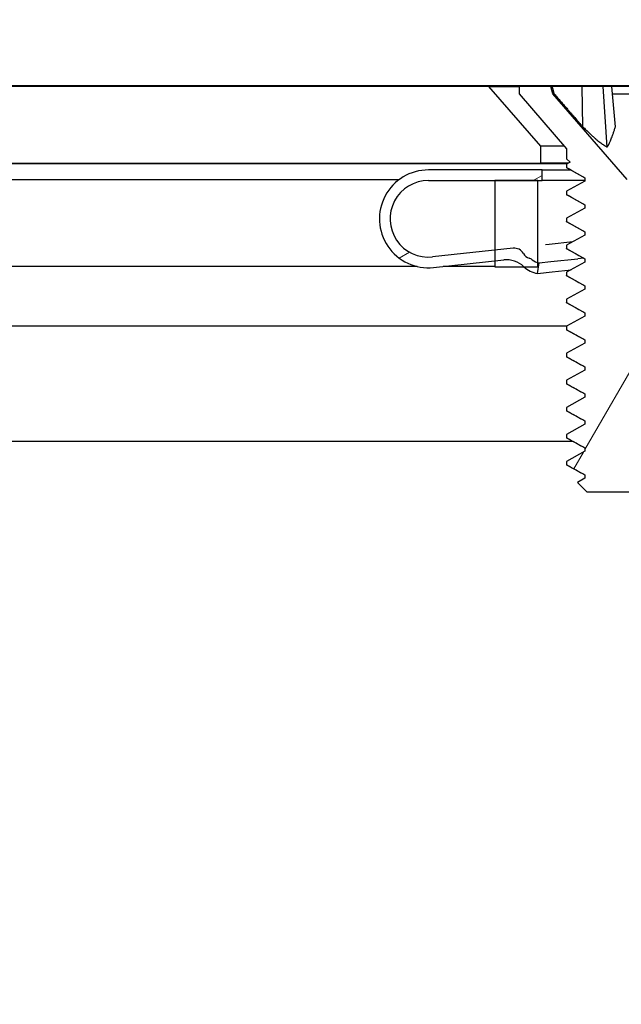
# Model space of a CAD drawing. Header units: millimetres. Extents: x 64 to 1798, y 64 to 1387.
# Tile 40 of 65: x 623 to 637, y 1300 to 1324. Entities that reach past the tile are written whole.
import ezdxf

# ---------------------------------------------------------------- set-up
doc = ezdxf.new("R2010")
doc.units = ezdxf.units.MM
doc.header["$LTSCALE"] = 6.666667
for name, color, linetype, lineweight in [('Dimension (ANSI)', 7, 'Continuous', 25), ('Hatch (ANSI)', 7, 'Continuous', 18), ('Visible (ANSI)', 7, 'Continuous', 25)]:
    doc.layers.add(name, color=color, linetype=linetype, lineweight=lineweight)
doc.styles.add('Note Text (ANSI)', font='tahoma.ttf')
doc.dimstyles.new('Default - mm (ANSI)', dxfattribs={"dimscale": 6.666667, "dimtxt": 1.75, "dimasz": 1.5, "dimexe": 2, "dimexo": 1, "dimgap": 0.8, "dimtad": 0, "dimtih": 1, "dimtoh": 1, "dimrnd": 1e-08, "dimzin": 0, "dimdsep": 46, "dimtxsty": 'Note Text (ANSI)', "dimblk": 'Filled-2', "dimcen": 0.09, "dimdle": 10, "dimclrd": 256, "dimclre": 256, "dimclrt": 256, "dimadec": 1, "dimazin": 0, "dimtfac": 1.741714, "dimtofl": 0, "dimtmove": 0, "dimatfit": 3, "dimldrblk": 'Filled-1', "dimfxl": 1, "dimtolj": 1, "dimtzin": 0, "dimlwd": -1, "dimlwe": -1, "dimarcsym": 0})
pattern_1 = [(60, (0, 0), (-18.33087, 10.58333), [])]

# ---------------------------------------------------------------- blocks, each defined once
blk = doc.blocks.new('Filled-2')
at = {"color": 0}
for p, q in [((0, 0), (-1, 0.1667)), ((-1, 0.1667), (-1, -0.1667)), ((-1, 0), (0, 0)), ((-1, -0.1667), (0, 0))]:
    blk.add_line(p, q, dxfattribs=at)
at = {"color": 0, "flags": 128}
blk.add_lwpolyline([(-1, -0.1667), (0, 0), (-1, 0.1667), (-1, -0.1667)], dxfattribs=at)
at = {"color": 0}
blk.add_solid([(-1, -0.1667), (0, 0), (-1, 0.1667), (-1, -0.1667)], dxfattribs=at)
blk = doc.blocks.new('*D14')
at = {"layer": 'Defpoints', "color": 0, "transparency": 16777216}
for p in [(647.347, 1348.173), (232.047, 1313.679), (647.347, 1313.679)]:
    blk.add_point(p, dxfattribs=at)
at = {"layer": 'Dimension (ANSI)', "transparency": 16777216}
for p, q in [((232.047, 1320.345), (232.047, 1361.506)), ((647.347, 1320.345), (647.347, 1361.506)), ((242.047, 1348.173), (392.046, 1348.173)), ((637.347, 1348.173), (487.348, 1348.173))]:
    blk.add_line(p, q, dxfattribs=at)
at = {"layer": 'Dimension (ANSI)', "transparency": 16777216, "xscale": 10, "yscale": 10, "zscale": 10, "rotation": 180}
blk.add_blockref('Filled-2', (232.047, 1348.173), dxfattribs=at)
at = {"layer": 'Dimension (ANSI)', "transparency": 16777216, "xscale": 10, "yscale": 10, "zscale": 10}
blk.add_blockref('Filled-2', (647.347, 1348.173), dxfattribs=at)
at = {"layer": 'Dimension (ANSI)', "transparency": 16777216, "char_height": 11.66667, "attachment_point": 5, "style": 'Note Text (ANSI)'}
for s, insert in [('\\A1; 415.30 mm', (439.697, 1359.582)), ('\\A1;[16.350 in]', (439.697, 1335.208))]:
    blk.add_mtext(s, dxfattribs=dict(at, insert=insert))
blk = doc.blocks.new('Filled-1')
at = {"color": 0}
for p, q in [((0, 0), (-1, 0.3333)), ((-1, 0.3333), (-1, -0.3333)), ((-1, 0), (0, 0)), ((-1, -0.3333), (0, 0))]:
    blk.add_line(p, q, dxfattribs=at)
at = {"color": 0, "flags": 128}
blk.add_lwpolyline([(-1, -0.3333), (0, 0), (-1, 0.3333), (-1, -0.3333)], dxfattribs=at)
at = {"color": 0}
blk.add_solid([(-1, -0.3333), (0, 0), (-1, 0.3333), (-1, -0.3333)], dxfattribs=at)

msp = doc.modelspace()

# ---------------------------------------------------------------- hatches: boundary and pattern name
at = {"layer": 'Hatch (ANSI)'}
h = msp.add_hatch(dxfattribs=at)
h.set_pattern_fill('ANSI31', color=256, scale=169.333333, angle=15, style=0)
h.set_pattern_definition(pattern_1)
h.paths.add_polyline_path([(635.0865, 1320.5855), (633.8673, 1321.988), (245.5267, 1321.988), (244.3075, 1320.5855), (244.3075, 1320.1846), (635.0865, 1320.1846)])
h.paths.add_polyline_path([(643.4177, 1320.1846), (643.4177, 1321.988), (640.3697, 1321.988), (639.1505, 1320.5855), (639.1505, 1320.1846)])
h.paths.add_polyline_path([(235.9763, 1321.988), (235.9763, 1320.1846), (240.2435, 1320.1846), (240.2435, 1320.5855), (239.0243, 1321.988)])
h = msp.add_hatch(dxfattribs=at)
h.set_pattern_fill('ANSI31', color=256, scale=169.333333, style=0)
h.set_pattern_definition([(45, (0, 0), (-14.9671, 14.9671), [])])
h.paths.add_polyline_path([(635.022, 1147.16), (635.022, 1149.0907), (635.022, 1149.192), (634.6979, 1149.192), (634.012, 1149.192), (634.012, 1149.0484), (634.012, 1148.797), (634.012, 1147.16)])
h.paths.add_polyline_path([(635.022, 1317.746), (635.022, 1317.8473), (635.022, 1319.778), (634.012, 1319.778), (634.012, 1318.141), (634.012, 1317.8896), (634.012, 1317.746), (634.6979, 1317.746)])
edge = h.paths.add_edge_path()
edge.add_line((644.172, 1146.779), (644.172, 1144.95))
edge.add_line((644.172, 1144.95), (650.522, 1144.95))
edge.add_line((650.522, 1144.95), (650.522, 1321.988))
edge.add_line((650.522, 1321.988), (644.172, 1321.988))
edge.add_line((644.172, 1321.988), (644.172, 1320.159))
edge.add_line((644.172, 1320.159), (642.902, 1320.159))
edge.add_line((642.902, 1320.159), (642.902, 1319.778))
edge.add_line((642.902, 1319.778), (641.797, 1319.778))
edge.add_line((641.797, 1319.778), (639.222, 1319.778))
edge.add_line((639.222, 1319.778), (639.222, 1318.7009))
edge.add_line((639.222, 1318.7009), (639.222, 1318.4495))
edge.add_line((639.222, 1318.4495), (639.222, 1317.746))
edge.add_line((639.222, 1317.746), (641.5107, 1317.746))
edge.add_ellipse((641.5107, 1317.365), major_axis=(0, 0.381), ratio=1, start_angle=347.46209, end_angle=360, ccw=False)
edge.add_ellipse((641.5107, 1317.365), major_axis=(0.0827, 0.3719), ratio=1, start_angle=359.42486, end_angle=360, ccw=False)
edge.add_ellipse((641.5107, 1317.365), major_axis=(0.0864, 0.3711), ratio=1, start_angle=280.65632, end_angle=360, ccw=False)
edge.add_ellipse((642.8557, 1317.3073), major_axis=(-0.9643, 0.0414), ratio=1, start_angle=0, end_angle=173.33968)
edge.add_ellipse((645.188, 1316.933), major_axis=(-1.3794, 0.2214), ratio=1, start_angle=108.23411, end_angle=360, ccw=False)
edge.add_ellipse((645.5623, 1314.6006), major_axis=(-0.1529, 0.953), ratio=1, start_angle=0, end_angle=180)
edge.add_ellipse((645.188, 1316.933), major_axis=(0.5272, -3.2854), ratio=1, start_angle=0, end_angle=19.53257)
edge.add_ellipse((646.966, 1313.6786), major_axis=(-0.1827, 0.3344), ratio=1, start_angle=241.35038, end_angle=360, ccw=False)
edge.add_line((647.347, 1313.6786), (647.347, 1153.2594))
edge.add_ellipse((646.966, 1153.2594), major_axis=(0.381, 0), ratio=1, start_angle=241.35038, end_angle=360, ccw=False)
edge.add_ellipse((645.188, 1150.005), major_axis=(1.5953, 2.92), ratio=1, start_angle=0, end_angle=19.53257)
edge.add_ellipse((645.5623, 1152.3374), major_axis=(0.1529, 0.953), ratio=1, start_angle=0, end_angle=180)
edge.add_ellipse((645.188, 1150.005), major_axis=(0.2214, 1.3794), ratio=1, start_angle=108.23411, end_angle=360, ccw=False)
edge.add_ellipse((642.8557, 1149.6307), major_axis=(0.953, 0.1529), ratio=1, start_angle=0, end_angle=173.33968)
edge.add_ellipse((641.5107, 1149.573), major_axis=(0.3806, 0.0163), ratio=1, start_angle=280.65632, end_angle=360, ccw=False)
edge.add_ellipse((641.5107, 1149.573), major_axis=(0.0864, -0.3711), ratio=1, start_angle=359.42486, end_angle=360, ccw=False)
edge.add_ellipse((641.5107, 1149.573), major_axis=(0.0827, -0.3719), ratio=1, start_angle=347.46209, end_angle=360, ccw=False)
edge.add_line((641.5107, 1149.192), (639.222, 1149.192))
edge.add_line((639.222, 1149.192), (639.222, 1148.4885))
edge.add_line((639.222, 1148.4885), (639.222, 1148.2371))
edge.add_line((639.222, 1148.2371), (639.222, 1147.16))
edge.add_line((639.222, 1147.16), (641.797, 1147.16))
edge.add_line((641.797, 1147.16), (642.902, 1147.16))
edge.add_line((642.902, 1147.16), (642.902, 1146.779))
edge.add_line((642.902, 1146.779), (644.172, 1146.779))
h = msp.add_hatch(dxfattribs=at)
h.set_pattern_fill('ANSI31', color=256, scale=169.333333, angle=15, style=0)
h.set_pattern_definition(pattern_1)
h.paths.add_polyline_path([(635.6961, 1313.1774), (635.6961, 1313.098), (636.1257, 1312.8599), (636.1257, 1312.7805), (635.9515, 1312.6839), (636.1724, 1312.463), (638.0647, 1312.463), (638.1113, 1312.5097), (638.1113, 1312.5424), (638.1847, 1312.5831), (638.4899, 1312.8882), (638.1113, 1313.098), (638.1113, 1313.1774), (638.5409, 1313.4155), (638.5409, 1313.4949), (638.1113, 1313.733), (638.1113, 1313.8124), (638.5409, 1314.0505), (638.5409, 1314.1299), (638.1113, 1314.368), (638.1113, 1314.4474), (638.5409, 1314.6855), (638.5409, 1314.7649), (638.1113, 1315.003), (638.1113, 1315.0824), (638.5409, 1315.3205), (638.5409, 1315.3999), (638.1113, 1315.638), (638.1113, 1315.7174), (638.5409, 1315.9555), (638.5409, 1316.0349), (638.1113, 1316.273), (638.1113, 1316.3524), (638.5409, 1316.5905), (638.5409, 1316.6699), (638.1113, 1316.908), (638.1113, 1316.9874), (638.5409, 1317.2255), (638.5409, 1317.3049), (638.1113, 1317.543), (638.1113, 1317.6224), (638.5409, 1317.8605), (638.5409, 1317.9399), (638.4651, 1317.9819), (638.3929, 1318.0219), (638.1113, 1318.178), (638.1113, 1318.2574), (638.5409, 1318.4955), (638.5409, 1318.5749), (638.1113, 1318.813), (638.1113, 1318.8924), (638.5409, 1319.1305), (638.5409, 1319.2099), (638.1113, 1319.448), (638.1113, 1319.5274), (638.5409, 1319.7655), (638.5409, 1319.8449), (638.257, 1320.0023), (638.5409, 1320.2862), (638.5409, 1320.527), (639.6585, 1321.8127), (639.6585, 1321.988), (638.9135, 1321.988), (638.8668, 1321.8139), (637.1185, 1319.8027), (635.3702, 1321.8139), (635.3236, 1321.988), (634.5785, 1321.988), (634.5785, 1321.8127), (635.6961, 1320.527), (635.6961, 1320.2862), (635.7758, 1320.2065), (635.6961, 1320.1624), (635.6961, 1320.083), (636.1257, 1319.8449), (636.1257, 1319.7655), (635.6961, 1319.5274), (635.6961, 1319.448), (636.1257, 1319.2099), (636.1257, 1319.1305), (635.6961, 1318.8924), (635.6961, 1318.813), (636.1257, 1318.5749), (636.1257, 1318.4955), (635.6961, 1318.2574), (635.6961, 1318.178), (636.1257, 1317.9399), (636.1257, 1317.8605), (635.6961, 1317.6224), (635.6961, 1317.543), (636.1257, 1317.3049), (636.1257, 1317.2255), (635.6961, 1316.9874), (635.6961, 1316.908), (636.1257, 1316.6699), (636.1257, 1316.5905), (635.6961, 1316.3524), (635.6961, 1316.273), (636.1257, 1316.0349), (636.1257, 1315.9555), (635.6961, 1315.7174), (635.6961, 1315.638), (636.1257, 1315.3999), (636.1257, 1315.3205), (635.6961, 1315.0824), (635.6961, 1315.003), (636.1257, 1314.7649), (636.1257, 1314.6855), (635.6961, 1314.4474), (635.6961, 1314.368), (636.1257, 1314.1299), (636.1257, 1314.0505), (635.6961, 1313.8124), (635.6961, 1313.733), (636.1257, 1313.4949), (636.1257, 1313.4155)])
h = msp.add_hatch(dxfattribs=at)
h.set_pattern_fill('ANSI31', color=256, scale=169.333333, angle=-15, style=0)
h.set_pattern_definition([(30, (0, 0), (-10.58333, 18.33087), [])])
edge = h.paths.add_edge_path()
edge.add_ellipse((639.1907, 1317.8427), major_axis=(-0.4952, 0.3388), ratio=1, start_angle=310.51368, end_angle=360)
edge.add_ellipse((638.2003, 1318.5203), major_axis=(0.2648, -0.5384), ratio=1, start_angle=0, end_angle=29.42813, ccw=False)
edge.add_ellipse((638.2003, 1318.5203), major_axis=(0.2163, -0.5596), ratio=1, start_angle=0, end_angle=5.05819, ccw=False)
edge.add_line((638.4166, 1317.9606), (638.3929, 1318.0219))
edge.add_line((638.3929, 1318.0219), (638.3265, 1318.1938))
edge.add_ellipse((638.2003, 1318.5203), major_axis=(0.2722, -0.22), ratio=1, start_angle=330.07978, end_angle=360)
edge.add_ellipse((638.6544, 1318.1533), major_axis=(-0.1219, 0.1996), ratio=1, start_angle=0, end_angle=19.64025, ccw=False)
edge.add_ellipse((638.4022, 1318.5662), major_axis=(0.2379, -0.0768), ratio=1, start_angle=319.31635, end_angle=360)
edge.add_ellipse((638.878, 1318.4125), major_axis=(-0.0267, 0.2486), ratio=1, start_angle=0, end_angle=65.96363, ccw=False)
edge.add_line((638.8513, 1318.6611), (639.222, 1318.7009))
edge.add_line((639.222, 1318.7009), (640.3377, 1318.8208))
edge.add_ellipse((640.4713, 1317.578), major_axis=(1.0095, 0.7371), ratio=1, start_angle=0, end_angle=60, ccw=False)
edge.add_line((641.4808, 1318.3151), (641.797, 1317.882))
edge.add_line((641.797, 1317.882), (641.5971, 1317.7361))
edge.add_line((641.5971, 1317.7361), (641.5951, 1317.7346))
edge.add_line((641.5951, 1317.7346), (641.5934, 1317.7369))
edge.add_line((641.5934, 1317.7369), (641.2789, 1318.1677))
edge.add_ellipse((640.4713, 1317.578), major_axis=(-0.1069, 0.9943), ratio=1, start_angle=300, end_angle=360)
edge.add_line((640.3644, 1318.5723), (639.222, 1318.4495))
edge.add_line((639.222, 1318.4495), (639.1266, 1318.4392))
edge = h.paths.add_edge_path()
edge.add_line((635.122, 1319.778), (635.122, 1320.028))
edge.add_line((635.122, 1320.028), (632.447, 1320.028))
edge.add_ellipse((632.447, 1318.878), major_axis=(0, 1.15), ratio=1, start_angle=0, end_angle=186.13415)
edge.add_line((632.5699, 1317.7346), (634.012, 1317.8896))
edge.add_line((634.012, 1317.8896), (634.2163, 1317.9115))
edge.add_ellipse((634.2804, 1317.315), major_axis=(-0.0641, 0.5966), ratio=1, start_angle=310.51368, end_angle=360, ccw=False)
edge.add_ellipse((635.1042, 1318.1875), major_axis=(-0.4119, -0.4363), ratio=1, start_angle=0, end_angle=0.73498)
edge.add_ellipse((635.1042, 1318.1875), major_axis=(-0.4063, -0.4415), ratio=1, start_angle=0, end_angle=33.75134)
edge.add_line((635.0117, 1317.5947), (635.0502, 1317.8417))
edge.add_ellipse((635.1042, 1318.1875), major_axis=(-0.0539, -0.3458), ratio=1, start_angle=355.29099, end_angle=360, ccw=False)
edge.add_ellipse((635.1042, 1318.1875), major_axis=(-0.0822, -0.3402), ratio=1, start_angle=334.78878, end_angle=360, ccw=False)
edge.add_ellipse((634.7384, 1317.7324), major_axis=(0.1465, 0.1823), ratio=1, start_angle=0, end_angle=19.64025)
edge.add_ellipse((634.8971, 1318.1895), major_axis=(-0.082, -0.2362), ratio=1, start_angle=319.31635, end_angle=360, ccw=False)
edge.add_ellipse((634.4648, 1317.9382), major_axis=(0.2161, 0.1256), ratio=1, start_angle=0, end_angle=65.96363)
edge.add_line((634.4381, 1318.1868), (634.012, 1318.141))
edge.add_line((634.012, 1318.141), (632.5432, 1317.9832))
edge.add_ellipse((632.447, 1318.878), major_axis=(0.0962, -0.8948), ratio=1, start_angle=173.86585, end_angle=360, ccw=False)
edge.add_line((632.447, 1319.778), (634.012, 1319.778))
edge.add_line((634.012, 1319.778), (635.022, 1319.778))
edge.add_line((635.022, 1319.778), (635.122, 1319.778))
h.paths.add_polyline_path([(639.122, 1320.028), (639.122, 1319.778), (639.222, 1319.778), (641.797, 1319.778), (641.797, 1320.028)])

# ---------------------------------------------------------------- linework, layer by layer
at = {"layer": 'Visible (ANSI)'}
for p, q in [((647.347, 1322.001), (232.047, 1322.001)), ((633.8673, 1321.988), (245.5267, 1321.988)), ((635.0865, 1320.5855), (633.8673, 1321.988)), ((633.8673, 1321.988), (634.5785, 1321.988)), ((635.3236, 1321.988), (634.5785, 1321.988)), ((634.5785, 1321.988), (634.5785, 1321.8127)), ((634.5785, 1321.8127), (635.6961, 1320.527)), ((635.3702, 1321.8139), (635.3236, 1321.988)), ((635.3599, 1321.988), (635.3236, 1321.988)), ((636.0597, 1321.988), (635.3599, 1321.988)), ((637.1185, 1319.8027), (635.3702, 1321.8139)), ((635.3702, 1321.8139), (635.4044, 1321.8139)), ((636.5546, 1321.988), (636.0597, 1321.988)), ((636.0761, 1321.0433), (636.0597, 1321.988)), ((636.7595, 1321.988), (636.5546, 1321.988)), ((636.6498, 1320.5652), (636.5546, 1321.988)), ((637.4775, 1321.988), (636.7595, 1321.988)), ((636.8422, 1321.0433), (636.7595, 1321.988)), ((636.7748, 1321.8139), (637.4623, 1321.8139)), ((635.0865, 1320.1846), (635.0865, 1320.5855)), ((635.6453, 1320.5855), (635.0865, 1320.5855)), ((635.6961, 1320.527), (635.6961, 1320.2862)), ((244.3075, 1320.1846), (635.0865, 1320.1846)), ((635.7362, 1320.1846), (635.0865, 1320.1846)), ((635.6961, 1320.2862), (635.7758, 1320.2065)), ((635.7758, 1320.2065), (635.6961, 1320.1624)), ((635.7135, 1320.172), (542.6052, 1320.172)), ((635.122, 1320.028), (632.447, 1320.028)), ((635.122, 1319.778), (635.122, 1320.028)), ((635.122, 1320.028), (635.7845, 1320.028)), ((635.6961, 1320.1624), (635.6961, 1320.083)), ((635.6961, 1320.083), (636.1257, 1319.8449)), ((631.7478, 1319.791), (544.547, 1319.791)), ((632.447, 1319.778), (635.122, 1319.778)), ((635.022, 1319.778), (634.012, 1319.778)), ((634.012, 1319.778), (634.012, 1317.746)), ((635.022, 1317.746), (635.022, 1319.778)), ((636.1257, 1319.778), (635.122, 1319.778)), ((636.1257, 1319.7655), (635.6961, 1319.5274)), ((636.1257, 1319.8449), (636.1257, 1319.7655)), ((635.6961, 1319.5274), (635.6961, 1319.448)), ((635.6961, 1319.448), (636.1257, 1319.2099)), ((636.1257, 1319.1305), (635.6961, 1318.8924)), ((636.1257, 1319.2099), (636.1257, 1319.1305)), ((635.6961, 1318.8924), (635.6961, 1318.813)), ((635.6961, 1318.813), (636.1257, 1318.5749)), ((636.1257, 1318.5749), (636.1257, 1318.4955)), ((635.8408, 1318.3375), (635.2833, 1318.2776)), ((636.1257, 1318.4955), (635.6961, 1318.2574)), ((634.4381, 1318.1868), (632.5432, 1317.9832)), ((635.2833, 1318.2776), (635.1999, 1318.2687)), ((635.6961, 1318.2574), (635.6961, 1318.178)), ((635.6961, 1318.178), (636.1257, 1317.9399)), ((632.5699, 1317.7346), (634.2163, 1317.9115)), ((635.0502, 1317.8417), (635.3269, 1317.8715)), ((635.3269, 1317.8715), (635.9563, 1317.9391)), ((636.0874, 1317.9532), (635.9563, 1317.9391)), ((636.1257, 1317.9399), (636.1257, 1317.8605)), ((632.1818, 1317.759), (544.547, 1317.759)), ((634.012, 1317.759), (632.7971, 1317.759)), ((634.012, 1317.746), (635.022, 1317.746)), ((635.0117, 1317.5947), (635.0502, 1317.8417)), ((635.3527, 1317.6314), (635.7988, 1317.6793)), ((636.1257, 1317.8605), (635.6961, 1317.6224)), ((635.0117, 1317.5947), (635.3527, 1317.6314)), ((635.6961, 1317.6224), (635.6961, 1317.543)), ((635.6961, 1317.543), (636.1257, 1317.3049)), ((636.1257, 1317.2255), (635.6961, 1316.9874)), ((636.1257, 1317.3049), (636.1257, 1317.2255)), ((635.6961, 1316.9874), (635.6961, 1316.908)), ((635.6961, 1316.908), (636.1257, 1316.6699)), ((636.1257, 1316.5905), (635.6961, 1316.3524)), ((636.1257, 1316.6699), (636.1257, 1316.5905)), ((635.701, 1316.3551), (542.3093, 1316.3551)), ((635.6961, 1316.3524), (635.6961, 1316.273)), ((635.6961, 1316.273), (636.1257, 1316.0349)), ((636.1257, 1316.0349), (636.1257, 1315.9555)), ((636.1257, 1315.9555), (635.6961, 1315.7174)), ((635.6961, 1315.7174), (635.6961, 1315.638)), ((635.6961, 1315.638), (636.1257, 1315.3999)), ((636.1257, 1315.3205), (635.6961, 1315.0824)), ((636.1257, 1315.3999), (636.1257, 1315.3205)), ((635.6961, 1315.0824), (635.6961, 1315.003)), ((635.6961, 1315.003), (636.1257, 1314.7649)), ((636.1257, 1314.6855), (635.6961, 1314.4474)), ((636.1257, 1314.7649), (636.1257, 1314.6855)), ((635.6961, 1314.4474), (635.6961, 1314.368)), ((635.6961, 1314.368), (636.1257, 1314.1299)), ((636.1257, 1314.0505), (635.6961, 1313.8124)), ((636.1257, 1314.1299), (636.1257, 1314.0505)), ((635.6961, 1313.8124), (635.6961, 1313.733)), ((635.6961, 1313.733), (636.1257, 1313.4949)), ((635.8373, 1313.6484), (542.455, 1313.6484)), ((636.1257, 1313.4949), (636.1257, 1313.4155)), ((636.1257, 1313.4155), (635.6961, 1313.1774)), ((635.6961, 1313.1774), (635.6961, 1313.098)), ((635.6961, 1313.098), (636.1257, 1312.8599)), ((636.1257, 1312.7805), (635.9515, 1312.6839)), ((636.1257, 1312.8599), (636.1257, 1312.7805)), ((635.9515, 1312.6839), (636.1724, 1312.463)), ((636.1724, 1312.463), (638.0647, 1312.463))]:
    msp.add_line(p, q, dxfattribs=at)
for centre, radius, start, end in [((632.447, 1318.878), 1.15, 90, 276.13415), ((632.447, 1318.878), 0.9, 90, 276.13415), ((634.4648, 1317.9382), 0.25, 30.17052, 96.13415), ((634.2804, 1317.315), 0.6, 46.64783, 96.13415), ((634.8971, 1318.1895), 0.25, 210.17052, 250.85417), ((634.7384, 1317.7324), 0.2339, 51.21392, 70.85417), ((635.1042, 1318.1875), 0.35, 231.21392, 261.13415), ((635.1042, 1318.1875), 0.6, 226.64783, 261.13415)]:
    msp.add_arc(centre, radius, start, end, dxfattribs=at)
for points, weights in [([(635.4044, 1321.8139), (635.3824, 1321.8998), (635.3599, 1321.988)], [1.01218915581, 1.01172679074, 1.01110160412]), ([(635.4044, 1321.8139), (635.8208, 1321.3347), (636.0761, 1321.0433)], [1.53696783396, 1.9683578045, 2.37346205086]), ([(636.0761, 1321.0433), (636.4384, 1320.6744), (636.6498, 1320.5652)], [2.07391766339, 2.60448024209, 2.81776863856]), ([(636.6498, 1320.5652), (636.7271, 1320.6744), (636.8422, 1321.0433)], [2.81776863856, 2.6044802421, 2.07391766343]), ([(635.7069, 1320.0714), (635.6961, 1320.0774), (635.6961, 1320.083)], [0.971473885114, 0.983771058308, 1]), ([(635.7069, 1319.4364), (635.6961, 1319.4424), (635.6961, 1319.448)], [0.971473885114, 0.983771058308, 1]), ([(635.7069, 1318.8014), (635.6961, 1318.8074), (635.6961, 1318.813)], [0.971473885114, 0.983771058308, 1]), ([(635.7069, 1318.1664), (635.6961, 1318.1724), (635.6961, 1318.178)], [0.971473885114, 0.983771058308, 1]), ([(635.7069, 1317.5314), (635.6961, 1317.5374), (635.6961, 1317.543)], [0.971473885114, 0.983771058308, 1]), ([(635.7069, 1316.8964), (635.6961, 1316.9024), (635.6961, 1316.908)], [0.971473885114, 0.983771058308, 1]), ([(635.7069, 1316.2614), (635.6961, 1316.2674), (635.6961, 1316.273)], [0.971473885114, 0.983771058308, 1]), ([(635.7069, 1315.6264), (635.6961, 1315.6324), (635.6961, 1315.638)], [0.971473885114, 0.983771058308, 1]), ([(635.7069, 1314.9914), (635.6961, 1314.9974), (635.6961, 1315.003)], [0.971473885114, 0.983771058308, 1]), ([(635.7069, 1314.3564), (635.6961, 1314.3624), (635.6961, 1314.368)], [0.971473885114, 0.983771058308, 1]), ([(635.7069, 1313.7214), (635.6961, 1313.7274), (635.6961, 1313.733)], [0.971473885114, 0.983771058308, 1]), ([(635.7069, 1313.0864), (635.6961, 1313.0924), (635.6961, 1313.098)], [0.971473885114, 0.983771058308, 1])]:
    msp.add_rational_spline(points, weights, degree=2, dxfattribs=at)
for points in [[(636.1257, 1319.8366), (635.9862, 1319.9152), (635.8466, 1319.9933), (635.7069, 1320.0714)], [(636.1257, 1319.2016), (635.9862, 1319.2802), (635.8466, 1319.3583), (635.7069, 1319.4364)], [(636.1257, 1318.5666), (635.9862, 1318.6452), (635.8466, 1318.7233), (635.7069, 1318.8014)], [(636.1257, 1317.9316), (635.9862, 1318.0102), (635.8466, 1318.0883), (635.7069, 1318.1664)], [(636.1257, 1317.2966), (635.9862, 1317.3752), (635.8466, 1317.4533), (635.7069, 1317.5314)], [(636.1257, 1316.6616), (635.9862, 1316.7402), (635.8466, 1316.8183), (635.7069, 1316.8964)], [(636.1257, 1316.0266), (635.9862, 1316.1052), (635.8466, 1316.1833), (635.7069, 1316.2614)], [(636.1257, 1315.3916), (635.9862, 1315.4702), (635.8466, 1315.5483), (635.7069, 1315.6264)], [(636.1257, 1314.7566), (635.9862, 1314.8352), (635.8466, 1314.9133), (635.7069, 1314.9914)], [(636.1257, 1314.1216), (635.9862, 1314.2002), (635.8466, 1314.2783), (635.7069, 1314.3564)], [(636.1257, 1313.4866), (635.9862, 1313.5652), (635.8466, 1313.6433), (635.7069, 1313.7214)], [(636.1257, 1312.8516), (635.9863, 1312.9302), (635.8466, 1313.0083), (635.7069, 1313.0864)]]:
    msp.add_open_spline(points, degree=3, dxfattribs=at)

# ---------------------------------------------------------------- dimensions: what is measured, and where the dimension line sits
at = {"layer": 'Dimension (ANSI)'}
dim = msp.add_linear_dim(base=(647.347, 1348.1729), p1=(232.047, 1313.6786), p2=(647.347, 1313.6786), text=' <> mm\\X[16.350 in]', dimstyle='Default - mm (ANSI)', override={"dimgap": 0.8, "dimtih": 0, "dimtoh": 0, "dimdec": 2, "dimpost": '', "dimtol": 0, "dimlim": 0, "dimtp": 0, "dimtm": 0, "dimtdec": 2, "dimatfit": 1}, dxfattribs=at)
dim.commit()
dim.dimension.update_dxf_attribs({"geometry": '*D14', "text_midpoint": (439.697, 1348.1729), "dimtype": 160})

doc.saveas('drawing.dxf')
